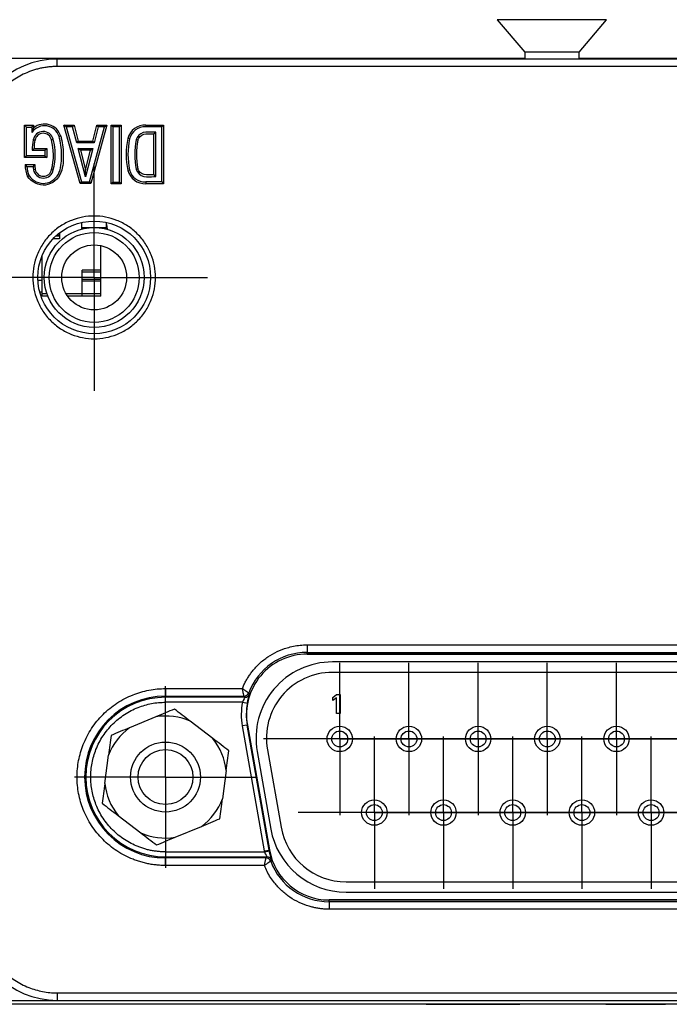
# Model space of a CAD drawing. Header units: inches. Extents: x 1.97 to 10.59, y 1.51 to 7.54.
# Tile 5 of 12: x 4.31 to 4.82, y 6.77 to 7.54. Entities that reach past the tile are written whole.
import ezdxf

# ---------------------------------------------------------------- set-up
doc = ezdxf.new("R2010")
doc.units = ezdxf.units.IN
doc.header["$MEASUREMENT"] = 0
doc.layers.add('1', color=7, linetype='Continuous')

# ---------------------------------------------------------------- blocks, each defined once
blk = doc.blocks.new('SW_CENTERMARKSYMBOL_3')
at = {"layer": '1', "color": 0}
for p, q in [((0, 0.05), (0, 0.08937)), ((0, 0), (0, 0.05)), ((-0.05, 0), (-0.08937, 0)), ((0, 0), (-0.05, 0)), ((0, 0), (0, -0.05)), ((0, 0), (0.05, 0)), ((0.05, 0), (0.08937, 0)), ((0, -0.05), (0, -0.08937))]:
    blk.add_line(p, q, dxfattribs=at)
blk = doc.blocks.new('SW_CENTERMARKSYMBOL_4')
at = {"layer": '1', "color": 0}
for p, q in [((0, 0.05), (0, 0.07165)), ((0, 0), (0, 0.05)), ((-0.05, 0), (-0.07165, 0)), ((0, 0), (-0.05, 0)), ((0, 0), (0, -0.05)), ((0, 0), (0.05, 0)), ((0.05, 0), (0.07165, 0)), ((0, -0.05), (0, -0.07165))]:
    blk.add_line(p, q, dxfattribs=at)
blk = doc.blocks.new('SW_CENTERMARKSYMBOL_6')
at = {"layer": '1', "color": 0}
for p, q in [((0, 0.05), (0, 0.06)), ((0, 0), (0, 0.05)), ((-0.05, 0), (-0.06, 0)), ((0, 0), (-0.05, 0)), ((0, 0), (0, -0.05)), ((0, 0), (0.05, 0)), ((0.05, 0), (0.06, 0)), ((0, -0.05), (0, -0.06))]:
    blk.add_line(p, q, dxfattribs=at)
blk = doc.blocks.new('SW_CENTERMARKSYMBOL_7')
at = {"layer": '1', "color": 0}
for p, q in [((0, 0.05), (0, 0.06)), ((0, 0), (0, 0.05)), ((-0.05, 0), (-0.06, 0)), ((0, 0), (-0.05, 0)), ((0, 0), (0, -0.05)), ((0, 0), (0.05, 0)), ((0.05, 0), (0.06, 0)), ((0, -0.05), (0, -0.06))]:
    blk.add_line(p, q, dxfattribs=at)
blk = doc.blocks.new('SW_CENTERMARKSYMBOL_8')
at = {"layer": '1', "color": 0}
for p, q in [((0, 0.05), (0, 0.06)), ((0, 0), (0, 0.05)), ((-0.05, 0), (-0.06, 0)), ((0, 0), (-0.05, 0)), ((0, 0), (0, -0.05)), ((0, 0), (0.05, 0)), ((0.05, 0), (0.06, 0)), ((0, -0.05), (0, -0.06))]:
    blk.add_line(p, q, dxfattribs=at)
blk = doc.blocks.new('SW_CENTERMARKSYMBOL_9')
at = {"layer": '1', "color": 0}
for p, q in [((0, 0.05), (0, 0.06)), ((0, 0), (0, 0.05)), ((-0.05, 0), (-0.06, 0)), ((0, 0), (-0.05, 0)), ((0, 0), (0, -0.05)), ((0, 0), (0.05, 0)), ((0.05, 0), (0.06, 0)), ((0, -0.05), (0, -0.06))]:
    blk.add_line(p, q, dxfattribs=at)
blk = doc.blocks.new('SW_CENTERMARKSYMBOL_10')
at = {"layer": '1', "color": 0}
for p, q in [((0, 0.05), (0, 0.06)), ((0, 0), (0, 0.05)), ((-0.05, 0), (-0.06, 0)), ((0, 0), (-0.05, 0)), ((0, 0), (0, -0.05)), ((0, 0), (0.05, 0)), ((0.05, 0), (0.06, 0)), ((0, -0.05), (0, -0.06))]:
    blk.add_line(p, q, dxfattribs=at)
blk = doc.blocks.new('SW_CENTERMARKSYMBOL_11')
at = {"layer": '1', "color": 0}
for p, q in [((0, 0.05), (0, 0.06)), ((0, 0), (0, 0.05)), ((-0.05, 0), (-0.06, 0)), ((0, 0), (-0.05, 0)), ((0, 0), (0, -0.05)), ((0, 0), (0.05, 0)), ((0.05, 0), (0.06, 0)), ((0, -0.05), (0, -0.06))]:
    blk.add_line(p, q, dxfattribs=at)
blk = doc.blocks.new('SW_CENTERMARKSYMBOL_14')
at = {"layer": '1', "color": 0}
for p, q in [((0, 0.05), (0, 0.06)), ((0, 0), (0, 0.05)), ((-0.05, 0), (-0.06, 0)), ((0, 0), (-0.05, 0)), ((0, 0), (0, -0.05)), ((0, 0), (0.05, 0)), ((0.05, 0), (0.06, 0)), ((0, -0.05), (0, -0.06))]:
    blk.add_line(p, q, dxfattribs=at)
blk = doc.blocks.new('SW_CENTERMARKSYMBOL_15')
at = {"layer": '1', "color": 0}
for p, q in [((0, 0.05), (0, 0.06)), ((0, 0), (0, 0.05)), ((-0.05, 0), (-0.06, 0)), ((0, 0), (-0.05, 0)), ((0, 0), (0, -0.05)), ((0, 0), (0.05, 0)), ((0.05, 0), (0.06, 0)), ((0, -0.05), (0, -0.06))]:
    blk.add_line(p, q, dxfattribs=at)
blk = doc.blocks.new('SW_CENTERMARKSYMBOL_16')
at = {"layer": '1', "color": 0}
for p, q in [((0, 0.05), (0, 0.06)), ((0, 0), (0, 0.05)), ((-0.05, 0), (-0.06, 0)), ((0, 0), (-0.05, 0)), ((0, 0), (0, -0.05)), ((0, 0), (0.05, 0)), ((0.05, 0), (0.06, 0)), ((0, -0.05), (0, -0.06))]:
    blk.add_line(p, q, dxfattribs=at)
blk = doc.blocks.new('SW_CENTERMARKSYMBOL_17')
at = {"layer": '1', "color": 0}
for p, q in [((0, 0.05), (0, 0.06)), ((0, 0), (0, 0.05)), ((-0.05, 0), (-0.06, 0)), ((0, 0), (-0.05, 0)), ((0, 0), (0, -0.05)), ((0, 0), (0.05, 0)), ((0.05, 0), (0.06, 0)), ((0, -0.05), (0, -0.06))]:
    blk.add_line(p, q, dxfattribs=at)
blk = doc.blocks.new('SW_CENTERMARKSYMBOL_18')
at = {"layer": '1', "color": 0}
for p, q in [((0, 0.05), (0, 0.06)), ((0, 0), (0, 0.05)), ((-0.05, 0), (-0.06, 0)), ((0, 0), (-0.05, 0)), ((0, 0), (0, -0.05)), ((0, 0), (0.05, 0)), ((0.05, 0), (0.06, 0)), ((0, -0.05), (0, -0.06))]:
    blk.add_line(p, q, dxfattribs=at)
blk = doc.blocks.new('SW_CENTERMARKSYMBOL_19')
at = {"layer": '1', "color": 0}
for p, q in [((0, 0.05), (0, 0.06)), ((0, 0), (0, 0.05)), ((-0.05, 0), (-0.06, 0)), ((0, 0), (-0.05, 0)), ((0, 0), (0, -0.05)), ((0, 0), (0.05, 0)), ((0.05, 0), (0.06, 0)), ((0, -0.05), (0, -0.06))]:
    blk.add_line(p, q, dxfattribs=at)

msp = doc.modelspace()

# ---------------------------------------------------------------- linework, layer by layer
at = {"color": 7, "linetype": 'Continuous', "lineweight": 25}
for p, q in [((4.68243, 7.54129), (4.70408, 7.51579)), ((4.74895, 7.54129), (4.68243, 7.54129)), ((4.74678, 7.51579), (4.76843, 7.54129)), ((4.76843, 7.54129), (4.74895, 7.54129)), ((4.70408, 7.51069), (4.17255, 7.51069)), ((5.16244, 7.51029), (4.33566, 7.51029)), ((4.70408, 7.51579), (4.70408, 7.51029)), ((4.73711, 7.51579), (4.70408, 7.51579)), ((4.74678, 7.51579), (4.73711, 7.51579)), ((4.74678, 7.51029), (4.74678, 7.51579)), ((5.32555, 7.51069), (4.74678, 7.51069)), ((5.16244, 7.50438), (4.33566, 7.50438)), ((4.31011, 7.43273), (4.31011, 7.45811)), ((4.31011, 7.45811), (4.31713, 7.45811)), ((4.31149, 7.45672), (4.31011, 7.45811)), ((4.31149, 7.45672), (4.31576, 7.45672)), ((4.31149, 7.43412), (4.31149, 7.45672)), ((4.31576, 7.45672), (4.31713, 7.45811)), ((4.31576, 7.45672), (4.31579, 7.45246)), ((4.31713, 7.45811), (4.31715, 7.45602)), ((4.341, 7.45823), (4.34899, 7.45823)), ((4.35378, 7.4121), (4.341, 7.45823)), ((4.34283, 7.45684), (4.341, 7.45823)), ((4.34283, 7.45684), (4.35484, 7.41349)), ((4.34792, 7.45684), (4.34283, 7.45684)), ((4.34792, 7.45684), (4.34899, 7.45823)), ((4.35127, 7.44418), (4.34792, 7.45684)), ((4.34899, 7.45823), (4.35234, 7.44557)), ((4.36109, 7.41349), (4.37296, 7.45684)), ((4.37477, 7.45823), (4.36215, 7.4121)), ((4.36379, 7.44557), (4.36692, 7.45823)), ((4.36801, 7.45684), (4.36488, 7.44418)), ((4.36692, 7.45823), (4.37477, 7.45823)), ((4.36692, 7.45823), (4.36801, 7.45684)), ((4.37296, 7.45684), (4.36801, 7.45684)), ((4.37296, 7.45684), (4.37477, 7.45823)), ((4.37819, 7.45823), (4.38614, 7.45823)), ((4.37819, 7.41189), (4.37819, 7.45823)), ((4.37819, 7.45823), (4.37958, 7.45684)), ((4.37958, 7.45684), (4.37958, 7.41328)), ((4.38475, 7.45684), (4.37958, 7.45684)), ((4.38475, 7.45684), (4.38614, 7.45823)), ((4.38475, 7.41328), (4.38475, 7.45684)), ((4.38614, 7.45823), (4.38614, 7.41189)), ((4.40554, 7.45823), (4.40551, 7.45684)), ((4.41822, 7.45684), (4.40551, 7.45684)), ((4.40554, 7.45823), (4.4196, 7.45823)), ((4.41822, 7.45684), (4.4196, 7.45823)), ((4.41822, 7.41344), (4.41822, 7.45684)), ((4.4196, 7.45823), (4.4196, 7.41205)), ((4.39279, 7.44742), (4.39144, 7.44774)), ((4.41194, 7.45124), (4.41332, 7.45263)), ((4.41194, 7.41905), (4.41194, 7.45124)), ((4.41332, 7.41766), (4.41332, 7.45263)), ((4.35127, 7.44418), (4.35234, 7.44557)), ((4.36488, 7.44418), (4.35127, 7.44418)), ((4.35234, 7.44557), (4.36379, 7.44557)), ((4.36488, 7.44418), (4.36379, 7.44557)), ((4.31149, 7.43412), (4.31011, 7.43273)), ((4.32746, 7.43273), (4.31011, 7.43273)), ((4.32607, 7.43412), (4.31149, 7.43412)), ((4.31615, 7.43845), (4.32607, 7.43845)), ((4.3175, 7.43984), (4.32746, 7.43984)), ((4.32607, 7.43845), (4.32746, 7.43984)), ((4.32607, 7.43845), (4.32607, 7.43412)), ((4.32607, 7.43412), (4.32746, 7.43273)), ((4.32746, 7.43984), (4.32746, 7.43273)), ((4.35804, 7.41735), (4.35236, 7.43982)), ((4.35415, 7.43843), (4.35236, 7.43982)), ((4.35236, 7.43982), (4.36371, 7.43982)), ((4.35415, 7.43843), (4.35804, 7.42302)), ((4.36193, 7.43843), (4.35415, 7.43843)), ((4.36371, 7.43982), (4.35804, 7.41735)), ((4.35804, 7.42302), (4.36193, 7.43843)), ((4.36193, 7.43843), (4.36371, 7.43982)), ((4.31055, 7.42713), (4.31807, 7.42713)), ((4.31194, 7.42574), (4.31678, 7.42574)), ((4.31845, 7.42332), (4.31708, 7.4231)), ((4.35804, 7.41735), (4.35804, 7.42302)), ((4.41332, 7.41766), (4.41194, 7.41905)), ((4.35484, 7.41349), (4.35378, 7.4121)), ((4.36215, 7.4121), (4.35378, 7.4121)), ((4.35484, 7.41349), (4.36109, 7.41349)), ((4.36109, 7.41349), (4.36215, 7.4121)), ((4.37958, 7.41328), (4.37819, 7.41189)), ((4.38614, 7.41189), (4.37819, 7.41189)), ((4.37958, 7.41328), (4.38475, 7.41328)), ((4.38475, 7.41328), (4.38614, 7.41189)), ((4.40551, 7.41344), (4.40554, 7.41205)), ((4.41822, 7.41344), (4.40551, 7.41344)), ((4.4196, 7.41205), (4.40554, 7.41205)), ((4.41822, 7.41344), (4.4196, 7.41205)), ((4.35501, 7.38153), (4.35501, 7.37759)), ((4.3747, 7.37759), (4.3747, 7.38153)), ((4.3747, 7.37987), (4.37521, 7.3762)), ((4.33757, 7.37068), (4.33455, 7.37068)), ((4.33757, 7.37326), (4.33757, 7.36871)), ((4.35501, 7.37759), (4.3747, 7.37759)), ((4.35501, 7.37759), (4.35501, 7.37634)), ((4.3747, 7.37634), (4.3747, 7.37759)), ((4.37005, 7.34401), (4.37005, 7.36327)), ((4.32379, 7.3254), (4.32379, 7.35511)), ((4.37005, 7.34401), (4.35529, 7.34401)), ((4.35529, 7.3254), (4.35529, 7.34401)), ((4.35529, 7.34253), (4.37005, 7.34253)), ((4.37005, 7.34253), (4.37005, 7.34401)), ((4.37005, 7.33682), (4.37005, 7.34253)), ((4.32379, 7.33583), (4.32052, 7.33583)), ((4.32379, 7.33583), (4.32052, 7.33583)), ((4.32379, 7.33583), (4.32052, 7.33583)), ((4.35529, 7.33682), (4.37005, 7.33682)), ((4.37005, 7.33533), (4.35529, 7.33533)), ((4.37005, 7.33533), (4.37005, 7.33682)), ((4.37005, 7.3254), (4.37005, 7.33533)), ((4.32196, 7.32678), (4.32379, 7.32678)), ((4.32196, 7.32678), (4.32379, 7.32678)), ((4.32196, 7.32678), (4.32379, 7.32678)), ((4.32379, 7.32343), (4.32379, 7.3254)), ((4.35529, 7.32343), (4.35529, 7.3254)), ((4.37005, 7.3254), (4.35529, 7.3254)), ((4.37005, 7.32343), (4.37005, 7.3254)), ((4.32837, 7.32343), (4.32379, 7.32343)), ((4.35529, 7.32343), (4.34397, 7.32343)), ((4.37005, 7.32343), (4.35529, 7.32343)), ((4.53252, 7.04868), (4.96559, 7.04868)), ((4.53252, 7.04868), (4.53252, 7.04278)), ((4.53252, 7.04278), (4.96559, 7.04278)), ((4.53252, 7.04141), (4.53252, 7.04278)), ((4.96559, 7.04141), (4.53252, 7.04141)), ((4.53252, 7.04141), (4.53252, 7.0414)), ((4.53252, 7.0414), (4.96559, 7.0414)), ((4.94555, 7.03525), (4.55254, 7.03525)), ((4.94555, 7.02705), (4.55254, 7.02705)), ((4.4211, 7.01423), (4.48156, 7.01423)), ((4.4211, 7.01423), (4.4211, 7.00833)), ((4.4211, 7.00833), (4.48291, 7.00833)), ((4.4211, 7.00743), (4.4211, 7.00833)), ((4.48354, 7.00743), (4.4211, 7.00743)), ((4.4211, 7.00349), (4.4211, 7.00743)), ((4.48291, 7.00833), (4.48354, 7.00743)), ((4.5528, 7.00732), (4.55572, 7.00955)), ((4.5528, 7.00477), (4.5528, 7.00732)), ((4.55572, 7.007), (4.5528, 7.00477)), ((4.55572, 7.00955), (4.55864, 7.00955)), ((4.55572, 6.99455), (4.55572, 7.007)), ((4.55864, 7.00955), (4.55864, 6.99455)), ((4.48166, 7.00349), (4.4211, 7.00349)), ((4.48166, 7.00349), (4.48553, 7.00275)), ((4.4135, 6.99204), (4.39278, 6.98344)), ((4.55864, 6.99455), (4.55572, 6.99455)), ((4.4584, 6.97483), (4.44059, 6.98848)), ((4.4854, 6.98546), (4.48153, 6.98478)), ((4.48153, 6.98478), (4.49888, 6.88635)), ((4.4854, 6.98546), (4.4856, 6.9855)), ((4.50276, 6.88703), (4.4854, 6.98546)), ((4.4856, 6.9855), (4.50296, 6.88707)), ((4.48561, 6.9855), (4.4856, 6.9855)), ((4.50296, 6.88707), (4.48561, 6.9855)), ((4.37324, 6.93952), (4.37616, 6.96176)), ((4.49326, 6.9646), (4.50402, 6.9036)), ((4.50133, 6.96603), (4.51209, 6.90503)), ((4.46886, 6.94959), (4.46595, 6.92735)), ((4.3837, 6.91428), (4.40151, 6.90063)), ((4.4286, 6.89707), (4.44932, 6.90567)), ((4.4211, 6.88562), (4.4211, 6.88168)), ((4.4211, 6.88562), (4.49902, 6.88562)), ((4.4211, 6.88168), (4.4211, 6.88078)), ((4.4211, 6.88168), (4.50089, 6.88168)), ((4.49888, 6.88635), (4.50276, 6.88703)), ((4.49888, 6.88635), (4.49902, 6.88562)), ((4.49902, 6.88562), (4.50288, 6.88636)), ((4.50089, 6.88168), (4.50026, 6.88078)), ((4.50296, 6.88707), (4.50276, 6.88703)), ((4.50296, 6.88707), (4.50296, 6.88707)), ((4.50026, 6.88078), (4.4211, 6.88078)), ((4.4211, 6.87488), (4.4211, 6.88078)), ((4.49891, 6.87488), (4.4211, 6.87488)), ((4.5633, 6.86205), (4.9348, 6.86205)), ((4.5633, 6.85385), (4.9348, 6.85385)), ((4.94823, 6.84771), (4.54987, 6.84771)), ((4.54987, 6.84771), (4.54987, 6.8477)), ((4.54987, 6.84633), (4.54987, 6.8477)), ((4.54987, 6.8477), (4.94823, 6.8477)), ((4.94823, 6.84633), (4.54987, 6.84633)), ((4.54987, 6.84633), (4.54987, 6.84043)), ((4.94823, 6.84043), (4.54987, 6.84043)), ((4.33566, 6.77449), (5.16244, 6.77449)), ((5.32555, 6.76819), (4.17255, 6.76819)), ((5.28805, 6.76569), (4.21305, 6.76569)), ((4.33566, 6.76858), (5.16244, 6.76858)), ((4.4737, 6.76549), (4.4737, 6.76569)), ((4.51735, 6.76549), (4.4737, 6.76549)), ((4.51735, 6.76569), (4.51735, 6.76549)), ((4.56101, 6.76549), (4.51735, 6.76549)), ((4.56101, 6.76569), (4.56101, 6.76549)), ((4.62648, 6.76549), (4.62648, 6.76569)), ((4.62648, 6.76549), (4.63718, 6.76549)), ((4.63718, 6.76549), (4.63718, 6.76569)), ((4.63718, 6.76549), (4.6481, 6.76549)), ((4.6481, 6.76569), (4.6481, 6.76549)), ((4.6481, 6.76549), (4.6574, 6.76549)), ((4.6574, 6.76549), (4.6574, 6.76569)), ((4.6574, 6.76549), (4.66918, 6.76549)), ((4.66918, 6.76549), (4.66918, 6.76569)), ((4.66918, 6.76549), (4.67848, 6.76549)), ((4.67848, 6.76549), (4.67848, 6.76569)), ((4.67848, 6.76549), (4.6894, 6.76549)), ((4.6894, 6.76549), (4.6894, 6.76569)), ((4.6894, 6.76549), (4.70009, 6.76549)), ((4.70009, 6.76549), (4.70009, 6.76569)), ((4.71977, 6.76549), (4.70009, 6.76549)), ((4.71977, 6.76549), (4.71977, 6.76569)), ((4.73113, 6.76549), (4.71977, 6.76549)), ((4.73113, 6.76549), (4.73113, 6.76569)), ((4.75347, 6.76549), (4.73113, 6.76549)), ((4.75347, 6.76569), (4.75347, 6.76549)), ((4.76797, 6.76549), (4.76797, 6.76569)), ((4.76797, 6.76549), (4.79937, 6.76549)), ((4.79937, 6.76569), (4.79937, 6.76549)), ((4.79937, 6.76549), (4.81432, 6.76549)), ((4.81432, 6.76549), (4.81432, 6.76569)), ((4.81432, 6.76549), (4.81498, 6.76549)), ((4.81498, 6.76549), (4.81498, 6.76569))]:
    msp.add_line(p, q, dxfattribs=at)
at = {"color": 8, "linetype": 'Continuous', "lineweight": 25}
for p, q in [((4.33566, 7.50438), (4.33566, 7.51029)), ((4.33757, 7.37125), (4.33518, 7.37125)), ((4.33757, 7.36871), (4.33257, 7.36871)), ((4.32763, 7.3254), (4.32379, 7.3254)), ((4.35529, 7.3254), (4.34271, 7.3254)), ((4.33566, 6.77449), (4.33566, 6.76858))]:
    msp.add_line(p, q, dxfattribs=at)
at = {"color": 7, "linetype": 'Continuous', "lineweight": 25}
for centre, radius in [((4.36486, 7.33823), 0.0444), ((4.36486, 7.33822), 0.03937), ((4.36486, 7.33822), 0.03543), ((4.36486, 7.33822), 0.03543), ((4.36486, 7.33822), 0.02559), ((4.5583, 6.97455), 0.01), ((4.6128, 6.97455), 0.01), ((4.6673, 6.97455), 0.01), ((4.7218, 6.97455), 0.01), ((4.7763, 6.97455), 0.01), ((4.5583, 6.97455), 0.00625), ((4.6128, 6.97455), 0.00625), ((4.6673, 6.97455), 0.00625), ((4.7218, 6.97455), 0.00625), ((4.7763, 6.97455), 0.00625), ((4.42105, 6.94455), 0.02756), ((4.42105, 6.94455), 0.02165), ((4.58555, 6.91655), 0.01), ((4.58555, 6.91655), 0.00625), ((4.64005, 6.91655), 0.01), ((4.64005, 6.91655), 0.00625), ((4.69455, 6.91655), 0.01), ((4.69455, 6.91655), 0.00625), ((4.74905, 6.91655), 0.01), ((4.74905, 6.91655), 0.00625), ((4.80355, 6.91655), 0.01), ((4.80355, 6.91655), 0.00625)]:
    msp.add_circle(centre, radius, dxfattribs=at)
for centre, radius, start, end in [((4.33566, 7.44357), 0.06672, 90, 180), ((4.32571, 7.44574), 0.01198, 17.06651, 145.86005), ((4.32571, 7.44574), 0.01337, 16.98784, 129.77881), ((4.40491, 7.44435), 0.0139, 87.40798, 165.9046), ((4.40491, 7.44435), 0.01251, 87.26787, 165.80545), ((4.32478, 7.44515), 0.00802, 13.73578, 169.51391), ((4.32478, 7.44515), 0.00663, 13.62407, 169.79383), ((4.44933, 7.43514), 0.05924, 167.72788, 192.27212), ((4.34542, 7.43989), 0.02931, 166.74253, 182.81059), ((4.34542, 7.43989), 0.02792, 166.67117, 180), ((4.28637, 7.4348), 0.04641, 345.54875, 14.86487), ((4.28637, 7.4348), 0.0478, 345.60293, 14.84757), ((4.44933, 7.43514), 0.05786, 167.7502, 192.2498), ((4.45351, 7.43514), 0.05674, 168.23346, 191.76657), ((4.45351, 7.43514), 0.05535, 168.28196, 191.71802), ((4.33277, 7.42654), 0.02223, 178.48929, 203.61791), ((4.33277, 7.42654), 0.02084, 182.20644, 203.28303), ((4.37075, 7.43044), 0.05418, 184.97919, 187.78271), ((4.37075, 7.43044), 0.05279, 183.5991, 187.75845), ((4.32489, 7.42442), 0.00792, 189.55316, 349.08163), ((4.32489, 7.42442), 0.00653, 189.73351, 349.43642), ((4.40491, 7.42593), 0.0139, 194.0954, 272.59202), ((4.40491, 7.42593), 0.01251, 194.19455, 272.73213), ((4.53252, 6.99377), 0.04764, 90, 190), ((4.53252, 6.99377), 0.04764, 90, 190), ((4.53252, 6.99377), 0.04901, 90, 159.55023), ((4.55254, 6.97505), 0.0602, 90, 190), ((4.55254, 6.97505), 0.052, 90, 190), ((4.4211, 6.94455), 0.06378, 90, 270), ((4.4211, 6.94455), 0.06287, 90, 270), ((4.4829, 7.01227), 0.00394, 270.05281, 339.49741), ((4.48354, 7.01137), 0.00394, 270.0536, 340.18742), ((4.53252, 6.99377), 0.04784, 169.17473, 190), ((4.42105, 6.94455), 0.04808, 66.01561, 99.02974), ((4.42105, 6.94455), 0.04808, 126.01561, 159.02974), ((4.42105, 6.94455), 0.04808, 6.01561, 39.02974), ((4.42105, 6.94455), 0.04808, 186.01561, 219.02974), ((4.42105, 6.94455), 0.04808, 306.01561, 339.02974), ((4.5633, 6.91405), 0.052, 190, 270), ((4.42105, 6.94455), 0.04808, 246.01561, 279.02974), ((4.5633, 6.91405), 0.0602, 190, 270), ((4.50089, 6.87774), 0.00394, 19.81258, 89.9464), ((4.54987, 6.89534), 0.04784, 190, 190.82527), ((4.54987, 6.89534), 0.04764, 190, 270), ((4.54987, 6.89534), 0.04764, 190, 270), ((4.50026, 6.87684), 0.00394, 20.50259, 89.94719), ((4.54987, 6.89534), 0.04901, 200.44977, 270), ((4.33566, 6.8353), 0.06672, 180, 270)]:
    msp.add_arc(centre, radius, start, end, dxfattribs=at)
for points, knots in [([(4.33566, 7.50438), (4.33457, 7.50437), (4.33237, 7.50433), (4.32911, 7.50406), (4.32587, 7.50363), (4.32267, 7.50302), (4.3195, 7.50223), (4.31636, 7.50127), (4.31042, 7.4991), (4.30203, 7.49478), (4.29238, 7.48687), (4.28446, 7.47721), (4.27976, 7.46809), (4.27717, 7.46056), (4.27584, 7.45499), (4.275, 7.44931), (4.2749, 7.44549), (4.27485, 7.44357)], [0, 0, 0, 0, 0.034551, 0.068856, 0.103014, 0.137125, 0.171292, 0.205614, 0.240191, 0.370055, 0.500029, 0.629892, 0.759866, 0.82015, 0.879906, 0.939676, 1, 1, 1, 1]), ([(4.3385, 7.44965), (4.33979, 7.44502), (4.34049, 7.44016), (4.34061, 7.43041), (4.34049, 7.4258), (4.33695, 7.41576), (4.33176, 7.41165), (4.32133, 7.4104), (4.31533, 7.41322), (4.3124, 7.41764)], [0, 0, 0, 0, 0.25, 0.25, 0.5, 0.5, 0.75, 0.75, 1, 1, 1, 1]), ([(4.31363, 7.4183), (4.31631, 7.41434), (4.3217, 7.41184), (4.3311, 7.41297), (4.33581, 7.4167), (4.33901, 7.42579), (4.33922, 7.43052), (4.33911, 7.44001), (4.33842, 7.44475), (4.33716, 7.44926)], [0.0020497, 0.0020497, 0.0020497, 0.0020497, 0.25, 0.25, 0.5, 0.5, 0.75, 0.75, 0.9996918, 0.9996918, 0.9996918, 0.9996918]), ([(4.41332, 7.45263), (4.41286, 7.45263), (4.4124, 7.45263), (4.41194, 7.45263), (4.40897, 7.45263), (4.40609, 7.45307), (4.40088, 7.45155), (4.39867, 7.44923), (4.39798, 7.44676), (4.39798, 7.44674), (4.39797, 7.44673), (4.39797, 7.44671)], [0.0059265, 0.0059265, 0.0059265, 0.0059265, 0.0772236, 0.0772236, 0.0772236, 0.5340436, 0.5340436, 0.9908636, 0.9908636, 0.9908636, 0.9936797, 0.9936797, 0.9936797, 0.9936797]), ([(4.39932, 7.44638), (4.39989, 7.44842), (4.40173, 7.45035), (4.40602, 7.45161), (4.40892, 7.45124), (4.41194, 7.45124)], [0.0772236, 0.0772236, 0.0772236, 0.0772236, 0.5340436, 0.5340436, 0.9908636, 0.9908636, 0.9908636, 0.9908636]), ([(4.31363, 7.4183), (4.3135, 7.41824), (4.31338, 7.41817), (4.31326, 7.4181), (4.31314, 7.41804), (4.31301, 7.41797), (4.31289, 7.4179), (4.31273, 7.41781), (4.31257, 7.41772), (4.3124, 7.41764)], [0, 0, 0, 0, 0.0001220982, 0.0001220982, 0.0001220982, 0.0002441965, 0.0002441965, 0.0002441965, 0.0004062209, 0.0004062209, 0.0004062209, 0.0004062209]), ([(4.39797, 7.42357), (4.39797, 7.42356), (4.39798, 7.42354), (4.39798, 7.42353), (4.39872, 7.4209), (4.40116, 7.4185), (4.40669, 7.41722), (4.40925, 7.41766), (4.41194, 7.41766), (4.4124, 7.41766), (4.41286, 7.41766), (4.41332, 7.41766)], [0.0064369, 0.0064369, 0.0064369, 0.0064369, 0.0090677, 0.0090677, 0.0090677, 0.462451, 0.462451, 0.9158344, 0.9158344, 0.9158344, 0.9940742, 0.9940742, 0.9940742, 0.9940742]), ([(4.41194, 7.41905), (4.40928, 7.41905), (4.40652, 7.41868), (4.40196, 7.41974), (4.39992, 7.42173), (4.39932, 7.4239)], [0.0090677, 0.0090677, 0.0090677, 0.0090677, 0.462451, 0.462451, 0.9158344, 0.9158344, 0.9158344, 0.9158344]), ([(4.31652, 7.33823), (4.31652, 7.34127), (4.31708, 7.34735), (4.31973, 7.35637), (4.32416, 7.36496), (4.33045, 7.37264), (4.33812, 7.37893), (4.34672, 7.38336), (4.35574, 7.38601), (4.36485, 7.38685), (4.37397, 7.38601), (4.38299, 7.38336), (4.39159, 7.37893), (4.39926, 7.37264), (4.40555, 7.36497), (4.40998, 7.35637), (4.41263, 7.34735), (4.41347, 7.33824), (4.41263, 7.32912), (4.40998, 7.3201), (4.40555, 7.3115), (4.39927, 7.30383), (4.39159, 7.29754), (4.383, 7.29311), (4.37397, 7.29046), (4.36486, 7.28962), (4.35574, 7.29046), (4.34672, 7.29311), (4.33813, 7.29754), (4.33045, 7.30382), (4.32416, 7.3115), (4.31973, 7.3201), (4.31708, 7.32912), (4.31652, 7.3352), (4.31652, 7.33823)], [0, 0, 0, 0, 0.029992, 0.060002, 0.092483, 0.125, 0.157481, 0.189998, 0.219981, 0.25, 0.279983, 0.310002, 0.342483, 0.375, 0.407481, 0.439998, 0.469981, 0.5, 0.529983, 0.560002, 0.592483, 0.625, 0.657481, 0.689998, 0.719981, 0.75, 0.779983, 0.810002, 0.842483, 0.875, 0.907481, 0.939998, 0.96999, 1, 1, 1, 1]), ([(4.48156, 7.01423), (4.48197, 7.01522), (4.4828, 7.01718), (4.48425, 7.02002), (4.48585, 7.02277), (4.48761, 7.02543), (4.49056, 7.02936), (4.49508, 7.03424), (4.50164, 7.03943), (4.50891, 7.04359), (4.51579, 7.04622), (4.52193, 7.04774), (4.5272, 7.04854), (4.53074, 7.04863), (4.53252, 7.04868)], [0, 0, 0, 0, 0.049034, 0.097833, 0.146561, 0.195385, 0.244471, 0.372168, 0.50003, 0.627727, 0.755588, 0.837152, 0.918365, 1, 1, 1, 1]), ([(4.4211, 6.87488), (4.41984, 6.87489), (4.41733, 6.87493), (4.41358, 6.87524), (4.40988, 6.87574), (4.40621, 6.87644), (4.40257, 6.87734), (4.39898, 6.87844), (4.39218, 6.88093), (4.38256, 6.88588), (4.3715, 6.89495), (4.36243, 6.90602), (4.35604, 6.9184), (4.35222, 6.93142), (4.35102, 6.94455), (4.35222, 6.95769), (4.35604, 6.9707), (4.36243, 6.98309), (4.37149, 6.99416), (4.38256, 7.00322), (4.39301, 7.00861), (4.40164, 7.01158), (4.40802, 7.01311), (4.41452, 7.01406), (4.4189, 7.01418), (4.4211, 7.01423)], [0, 0, 0, 0, 0.017282, 0.03444, 0.051524, 0.068585, 0.085673, 0.102839, 0.120132, 0.185086, 0.250089, 0.315043, 0.380046, 0.440006, 0.500014, 0.559975, 0.619983, 0.684937, 0.74994, 0.814895, 0.879897, 0.910049, 0.939937, 0.96983, 1, 1, 1, 1]), ([(4.48291, 7.00833), (4.4829, 7.00836), (4.48288, 7.00843), (4.4828, 7.00879), (4.48267, 7.00936), (4.48246, 7.01028), (4.48209, 7.01186), (4.48175, 7.01336), (4.48156, 7.01423)], [0, 0, 0, 0, 0.118982, 0.242099, 0.369552, 0.501522, 0.707558, 1, 1, 1, 1]), ([(4.48156, 7.01423), (4.48184, 7.01404), (4.48237, 7.01368), (4.48311, 7.01318), (4.48375, 7.01276), (4.48427, 7.01241), (4.48468, 7.01213), (4.48542, 7.01165), (4.48631, 7.01107), (4.4865, 7.01095), (4.48659, 7.01089)], [0, 0, 0, 0, 0.111387, 0.21159, 0.300636, 0.378552, 0.445361, 0.501081, 0.759693, 1, 1, 1, 1]), ([(4.48553, 7.00275), (4.4856, 7.00314), (4.48576, 7.00391), (4.48601, 7.00502), (4.48626, 7.00607), (4.4865, 7.00703), (4.48671, 7.00781), (4.48694, 7.00868), (4.48714, 7.00942), (4.48725, 7.00992), (4.48725, 7.01), (4.48724, 7.01003)], [0, 0, 0, 0, 0.100387, 0.19989, 0.299392, 0.399422, 0.500288, 0.570349, 0.750086, 0.884479, 1, 1, 1, 1]), ([(4.4211, 6.88562), (4.42003, 6.88563), (4.41791, 6.88567), (4.41474, 6.88593), (4.41161, 6.88635), (4.4085, 6.88694), (4.40543, 6.8877), (4.40239, 6.88863), (4.39663, 6.89074), (4.3885, 6.89493), (4.37914, 6.9026), (4.37147, 6.91196), (4.36607, 6.92244), (4.36284, 6.93344), (4.36182, 6.94455), (4.36284, 6.95567), (4.36607, 6.96667), (4.37147, 6.97715), (4.37914, 6.98651), (4.3885, 6.99418), (4.39734, 6.99873), (4.40464, 7.00125), (4.41003, 7.00254), (4.41553, 7.00335), (4.41924, 7.00344), (4.4211, 7.00349)], [0, 0, 0, 0, 0.01728, 0.034438, 0.051522, 0.068583, 0.085671, 0.102837, 0.120131, 0.185082, 0.250089, 0.315039, 0.380046, 0.440002, 0.500014, 0.55997, 0.619983, 0.684933, 0.74994, 0.81489, 0.879897, 0.910048, 0.939935, 0.969829, 1, 1, 1, 1]), ([(4.5046, 6.87908), (4.5046, 6.87911), (4.50461, 6.87917), (4.50454, 6.87948), (4.50443, 6.87992), (4.50428, 6.88051), (4.50409, 6.88119), (4.50383, 6.88217), (4.50349, 6.88353), (4.50314, 6.88506), (4.50295, 6.88602), (4.50288, 6.88636)], [0, 0, 0, 0, 0.104533, 0.206076, 0.305586, 0.403701, 0.500809, 0.587364, 0.750485, 0.91308, 1, 1, 1, 1]), ([(4.49891, 6.87488), (4.499, 6.87526), (4.49916, 6.87598), (4.49938, 6.87697), (4.49957, 6.87778), (4.49972, 6.87843), (4.49994, 6.87938), (4.50018, 6.88045), (4.50024, 6.88067), (4.50026, 6.88078)], [0, 0, 0, 0, 0.1282267, 0.2424441, 0.3426472, 0.4288356, 0.5010164, 0.7590501, 1, 1, 1, 1]), ([(4.50395, 6.87822), (4.50392, 6.8782), (4.50386, 6.87816), (4.50355, 6.87796), (4.50307, 6.87765), (4.50229, 6.87715), (4.50094, 6.87625), (4.49967, 6.87539), (4.49891, 6.87488)], [0, 0, 0, 0, 0.118519, 0.241498, 0.369122, 0.501574, 0.701404, 1, 1, 1, 1]), ([(4.54987, 6.84043), (4.54881, 6.84044), (4.54668, 6.84048), (4.5435, 6.84077), (4.54035, 6.84122), (4.53722, 6.84187), (4.53248, 6.84314), (4.52627, 6.84552), (4.519, 6.84967), (4.51244, 6.85486), (4.50743, 6.86027), (4.50374, 6.8654), (4.50103, 6.86999), (4.49962, 6.87325), (4.49891, 6.87488)], [0, 0, 0, 0, 0.049034, 0.097833, 0.146561, 0.195385, 0.244471, 0.372168, 0.50003, 0.627727, 0.755588, 0.837152, 0.918365, 1, 1, 1, 1]), ([(4.27485, 6.8353), (4.27487, 6.8342), (4.2749, 6.83201), (4.27517, 6.82874), (4.27561, 6.82551), (4.27622, 6.82231), (4.277, 6.81914), (4.27796, 6.816), (4.28013, 6.81006), (4.28446, 6.80167), (4.29237, 6.79201), (4.30203, 6.7841), (4.31115, 6.7794), (4.31868, 6.77681), (4.32425, 6.77547), (4.32992, 6.77464), (4.33375, 6.77454), (4.33566, 6.77449)], [0, 0, 0, 0, 0.034551, 0.068856, 0.103014, 0.137125, 0.171292, 0.205614, 0.240191, 0.370055, 0.500029, 0.629892, 0.759866, 0.82015, 0.879906, 0.939676, 1, 1, 1, 1])]:
    msp.add_open_spline(points, degree=3, knots=knots, dxfattribs=at)
for points in [[(4.31715, 7.45602), (4.31668, 7.45501), (4.31622, 7.45389), (4.31579, 7.45246)], [(4.33716, 7.44926), (4.33761, 7.44939), (4.33805, 7.44952), (4.3385, 7.44965)], [(4.31825, 7.44632), (4.3178, 7.44642), (4.31735, 7.44651), (4.31689, 7.44661)], [(4.33122, 7.44671), (4.33167, 7.44682), (4.33212, 7.44694), (4.33257, 7.44705)], [(4.39932, 7.44638), (4.39887, 7.44649), (4.39842, 7.4466), (4.39797, 7.44671)], [(4.31615, 7.43845), (4.31659, 7.43891), (4.31704, 7.43938), (4.3175, 7.43984)], [(4.31194, 7.42574), (4.31146, 7.4262), (4.311, 7.42666), (4.31055, 7.42713)], [(4.31807, 7.42713), (4.31764, 7.42666), (4.31721, 7.4262), (4.31678, 7.42574)], [(4.33131, 7.42322), (4.33176, 7.42312), (4.33221, 7.42302), (4.33266, 7.42292)], [(4.39279, 7.42287), (4.39234, 7.42276), (4.39189, 7.42265), (4.39144, 7.42255)], [(4.39797, 7.42357), (4.39842, 7.42368), (4.39887, 7.42379), (4.39932, 7.4239)], [(4.48354, 7.00743), (4.48364, 7.00735), (4.48245, 7.00555), (4.48166, 7.00349)], [(4.48724, 7.01003), (4.48702, 7.01032), (4.48681, 7.0106), (4.48659, 7.01089)], [(4.42808, 6.99808), (4.42341, 6.99615), (4.4186, 6.99415), (4.4135, 6.99204)], [(4.44059, 6.98848), (4.43622, 6.99184), (4.43208, 6.99501), (4.42808, 6.99808)], [(4.48166, 7.00349), (4.48048, 6.99731), (4.48043, 6.99097), (4.48153, 6.98478)], [(4.39278, 6.98344), (4.38769, 6.98133), (4.38287, 6.97934), (4.37821, 6.9774)], [(4.37821, 6.9774), (4.37755, 6.97239), (4.37687, 6.96723), (4.37616, 6.96176)], [(4.47092, 6.96523), (4.46691, 6.96831), (4.46277, 6.97148), (4.4584, 6.97483)], [(4.46886, 6.94959), (4.46958, 6.95506), (4.47026, 6.96023), (4.47092, 6.96523)], [(4.37324, 6.93952), (4.37252, 6.93405), (4.37184, 6.92888), (4.37118, 6.92388)], [(4.37118, 6.92388), (4.37519, 6.9208), (4.37933, 6.91763), (4.3837, 6.91428)], [(4.46389, 6.91171), (4.46455, 6.91671), (4.46523, 6.92188), (4.46595, 6.92735)], [(4.44932, 6.90567), (4.45441, 6.90778), (4.45923, 6.90977), (4.46389, 6.91171)], [(4.40151, 6.90063), (4.40588, 6.89727), (4.41002, 6.8941), (4.41403, 6.89103)], [(4.41403, 6.89103), (4.41869, 6.89296), (4.4235, 6.89496), (4.4286, 6.89707)], [(4.49902, 6.88562), (4.4998, 6.88357), (4.501, 6.88176), (4.50089, 6.88168)], [(4.50395, 6.87822), (4.50416, 6.8785), (4.50438, 6.87879), (4.5046, 6.87908)]]:
    msp.add_open_spline(points, degree=3, dxfattribs=at)

# ---------------------------------------------------------------- block references
at = {"layer": '1', "color": 7}
for name, p in [('SW_CENTERMARKSYMBOL_3', (4.36486, 7.33822)), ('SW_CENTERMARKSYMBOL_6', (4.5583, 6.97455)), ('SW_CENTERMARKSYMBOL_7', (4.6128, 6.97455)), ('SW_CENTERMARKSYMBOL_8', (4.6673, 6.97455)), ('SW_CENTERMARKSYMBOL_9', (4.7218, 6.97455)), ('SW_CENTERMARKSYMBOL_10', (4.7763, 6.97455)), ('SW_CENTERMARKSYMBOL_11', (4.8308, 6.97455)), ('SW_CENTERMARKSYMBOL_4', (4.42105, 6.94455)), ('SW_CENTERMARKSYMBOL_14', (4.58555, 6.91655)), ('SW_CENTERMARKSYMBOL_15', (4.64005, 6.91655)), ('SW_CENTERMARKSYMBOL_16', (4.69455, 6.91655)), ('SW_CENTERMARKSYMBOL_17', (4.74905, 6.91655)), ('SW_CENTERMARKSYMBOL_18', (4.80355, 6.91655)), ('SW_CENTERMARKSYMBOL_19', (4.85805, 6.91655))]:
    msp.add_blockref(name, p, dxfattribs=at)

doc.saveas('drawing.dxf')
